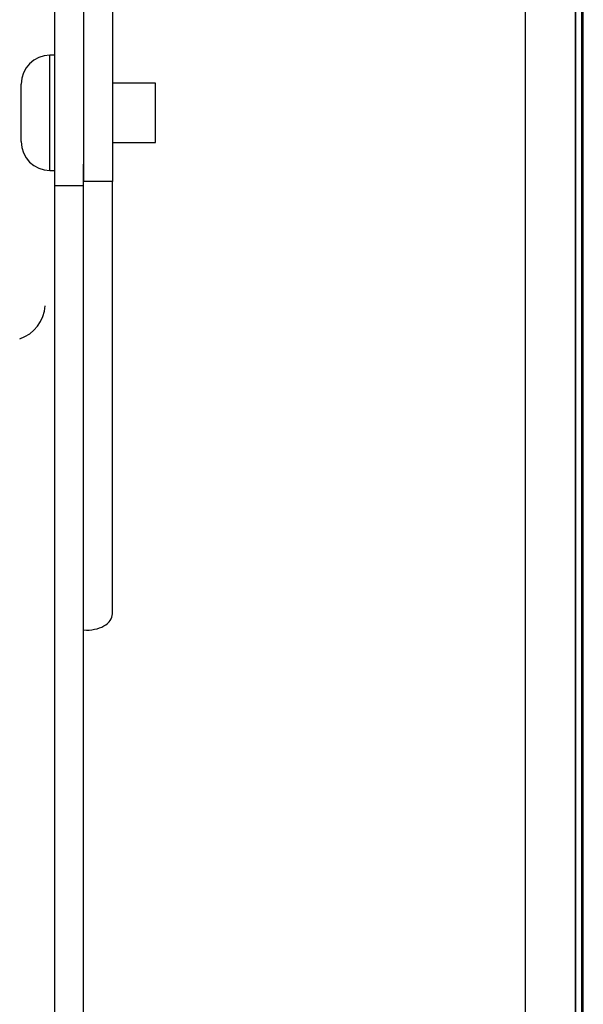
# Model space of a CAD drawing. Header units: inches. Extents: x 0 to 77643, y -44170 to 0.
# Tile 215 of 256: x 75421 to 75427, y -39670 to -39660. Entities that reach past the tile are written whole.
import ezdxf

# ---------------------------------------------------------------- set-up
doc = ezdxf.new("R2010")
doc.units = ezdxf.units.IN
doc.header["$MEASUREMENT"] = 0
doc.layers.add('FAKRO LOFT LADDERS', color=7, linetype='Continuous')

msp = doc.modelspace()

# ---------------------------------------------------------------- linework, layer by layer
at = {"layer": 'FAKRO LOFT LADDERS', "color": 7, "linetype": 'Continuous'}
for p, q in [((75427.15407, -39751.73961), (75427.15407, -39633.83961)), ((75427.07369, -39751.65923), (75427.07369, -39633.92)), ((75427.07369, -39633.92), (75427.07369, -39751.65923)), ((75427.13869, -39751.72423), (75427.13869, -39633.855)), ((75426.55407, -39751.13961), (75426.55407, -39634.43961)), ((75421.95407, -39635.65708), (75421.95407, -39661.58508)), ((75422.25407, -39635.65708), (75422.25407, -39661.58508)), ((75421.65407, -39661.63127), (75421.65407, -39659.62083)), ((75421.60407, -39661.47083), (75421.60407, -39660.27083)), ((75421.65407, -39660.27083), (75421.60407, -39660.27083)), ((75421.30407, -39661.17083), (75421.30407, -39660.57083)), ((75422.70407, -39660.56083), (75422.25407, -39660.56083)), ((75422.70407, -39661.18083), (75422.70407, -39660.56083)), ((75422.25407, -39661.18083), (75422.70407, -39661.18083)), ((75421.95407, -39661.63127), (75421.95407, -39661.4042)), ((75421.60407, -39661.47083), (75421.65407, -39661.47083)), ((75421.65407, -39690.60006), (75421.65407, -39661.63127)), ((75421.95407, -39661.63127), (75421.65407, -39661.63127)), ((75422.25407, -39661.58508), (75421.95407, -39661.58508)), ((75421.95407, -39690.60006), (75421.95407, -39661.63127)), ((75422.25407, -39666.08875), (75422.25407, -39661.58508))]:
    msp.add_line(p, q, dxfattribs=at)
for centre, radius, start, end in [((75421.60407, -39660.57083), 0.3, 90, 180), ((75421.60407, -39661.17083), 0.3, 180, 270), ((75421.16812, -39662.85682), 0.38678, 288.276304, 356.706603)]:
    msp.add_arc(centre, radius, start, end, dxfattribs=at)
msp.add_open_spline([(75421.95407, -39666.2565), (75421.9933, -39666.25948), (75422.03251, -39666.25718), (75422.10506, -39666.24279), (75422.13836, -39666.23069), (75422.19393, -39666.19897), (75422.21618, -39666.17937), (75422.24626, -39666.13608), (75422.25407, -39666.11242), (75422.25407, -39666.08875)], degree=3, knots=[0.000424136, 0.000424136, 0.000424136, 0.000424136, 0.25, 0.25, 0.5, 0.5, 0.75, 0.75, 1, 1, 1, 1], dxfattribs=at)

doc.saveas('drawing.dxf')
